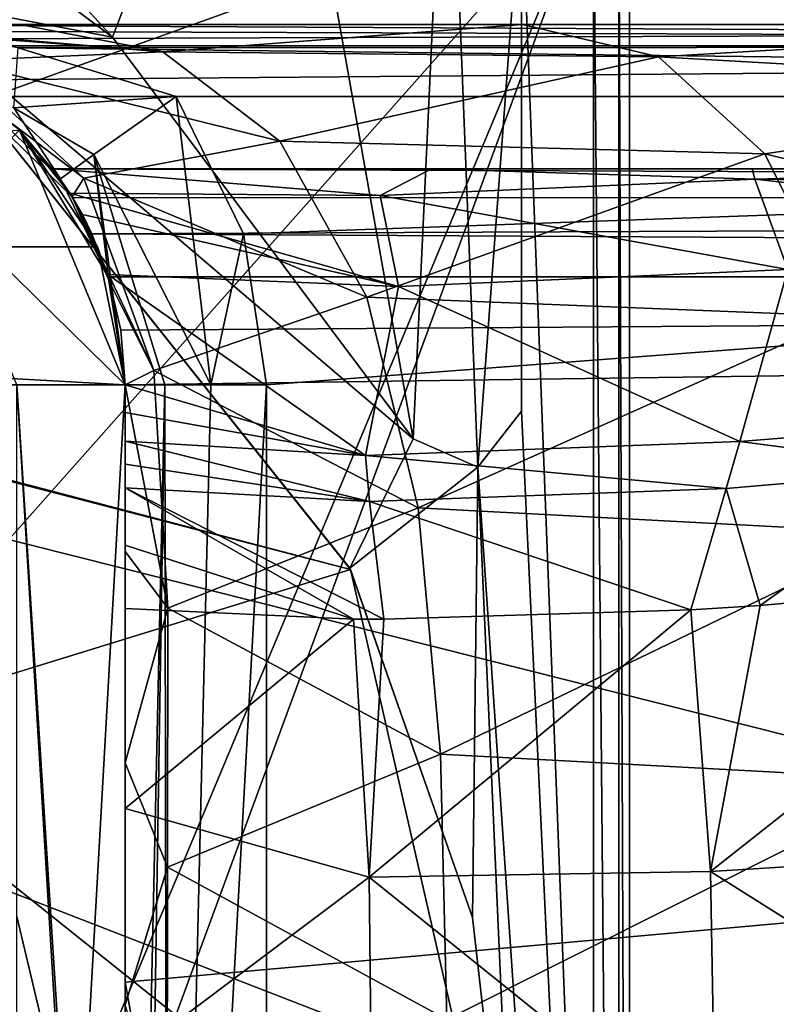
# Model space of a CAD drawing. Header units: millimetres. Extents: x -24 to 136, y -24 to 24.
# Tile 71 of 88: x 16 to 27, y 4 to 18. Entities that reach past the tile are written whole.
import ezdxf

# ---------------------------------------------------------------- set-up
doc = ezdxf.new("R2010")
doc.units = ezdxf.units.MM
doc.header["$LTSCALE"] = 101.851852
for name, color, linetype in [('18', 7, 'CONTINUOUS'), ('20', 7, 'CONTINUOUS'), ('21', 7, 'CONTINUOUS'), ('22', 7, 'CONTINUOUS'), ('23', 7, 'CONTINUOUS'), ('25', 7, 'CONTINUOUS'), ('32', 7, 'CONTINUOUS'), ('33', 7, 'CONTINUOUS'), ('34', 7, 'CONTINUOUS'), ('346', 7, 'CONTINUOUS'), ('35', 7, 'CONTINUOUS'), ('359', 7, 'CONTINUOUS'), ('36', 7, 'CONTINUOUS'), ('360', 7, 'CONTINUOUS'), ('363', 7, 'CONTINUOUS'), ('364', 7, 'CONTINUOUS'), ('365', 7, 'CONTINUOUS'), ('37', 7, 'CONTINUOUS'), ('38', 7, 'CONTINUOUS'), ('383', 7, 'CONTINUOUS'), ('384', 7, 'CONTINUOUS'), ('385', 7, 'CONTINUOUS'), ('389', 7, 'CONTINUOUS'), ('39', 7, 'CONTINUOUS'), ('4', 7, 'CONTINUOUS'), ('408', 7, 'CONTINUOUS'), ('409', 7, 'CONTINUOUS'), ('418', 7, 'CONTINUOUS'), ('419', 7, 'CONTINUOUS'), ('420', 7, 'CONTINUOUS'), ('421', 7, 'CONTINUOUS'), ('422', 7, 'CONTINUOUS'), ('423', 7, 'CONTINUOUS'), ('425', 7, 'CONTINUOUS'), ('426', 7, 'CONTINUOUS'), ('433', 7, 'CONTINUOUS'), ('437', 7, 'CONTINUOUS'), ('74', 7, 'CONTINUOUS'), ('75', 7, 'CONTINUOUS'), ('8', 7, 'CONTINUOUS')]:
    doc.layers.add(name, color=color, linetype=linetype)

msp = doc.modelspace()

# ---------------------------------------------------------------- linework, layer by layer
at = {"layer": '18', "linetype": 'CONTINUOUS'}
for points in [[(-12.5, 17.5, 129), (126.5, 17.5, 129), (32.5, 17.5, 121), (-12.5, 17.5, 129)], [(13.489, 17.5, 109.161), (-12.5, 17.5, 129), (16.04, 17.5, 114.979), (13.489, 17.5, 109.161)], [(16.04, 17.5, 114.979), (-12.5, 17.5, 129), (16.542, 17.5, 115.631), (16.04, 17.5, 114.979)], [(16.542, 17.5, 115.631), (-12.5, 17.5, 129), (22.596, 17.5, 119.659), (16.542, 17.5, 115.631)], [(22.596, 17.5, 119.659), (-12.5, 17.5, 129), (23.014, 17.5, 119.799), (22.596, 17.5, 119.659)], [(23.014, 17.5, 119.799), (-12.5, 17.5, 129), (32.5, 17.5, 121), (23.014, 17.5, 119.799)]]:
    msp.add_3dface(points, dxfattribs=at)
at = {"layer": '20', "linetype": 'CONTINUOUS'}
for points in [[(16.5, 15.5, 115.583), (16.5, 15.5, 125.5), (16.769, 15.102, 126.517), (16.5, 15.5, 115.583)], [(16.733, 15.161, 112.237), (16.5, 15.5, 115.583), (16.769, 15.102, 126.517), (16.733, 15.161, 112.237)], [(16.907, 14.863, 111.386), (16.733, 15.161, 112.237), (17.04, 14.596, 126.876), (16.907, 14.863, 111.386)], [(17.04, 14.596, 126.876), (16.733, 15.161, 112.237), (16.769, 15.102, 126.517), (17.04, 14.596, 126.876)], [(17.259, 14.033, 110.195), (16.907, 14.863, 111.386), (17.27, 14, 127), (17.259, 14.033, 110.195)], [(17.27, 14, 127), (16.907, 14.863, 111.386), (17.04, 14.596, 126.876), (17.27, 14, 127)], [(17.5, 12.5, 127), (17.5, 12.5, 108.945), (17.259, 14.033, 110.195), (17.5, 12.5, 127)], [(17.5, 12.5, 127), (17.259, 14.033, 110.195), (17.442, 13.259, 127), (17.5, 12.5, 127)], [(17.442, 13.259, 127), (17.259, 14.033, 110.195), (17.27, 14, 127), (17.442, 13.259, 127)]]:
    msp.add_3dface(points, dxfattribs=at)
at = {"layer": '21', "linetype": 'CONTINUOUS'}
for points in [[(16.766, 15.108, 99), (16.036, 16.035, 5), (15.006, 16.827, 99), (16.766, 15.108, 99)], [(17.118, 14.417, 5), (16.036, 16.035, 5), (16.766, 15.108, 99), (17.118, 14.417, 5)], [(17.3, 13.902, 99), (17.118, 14.417, 5), (16.766, 15.108, 99), (17.3, 13.902, 99)], [(17.5, 12.5, 5), (17.118, 14.417, 5), (17.5, 12.5, 14), (17.5, 12.5, 5)], [(17.5, 12.5, 14), (17.118, 14.417, 5), (17.5, 12.5, 99), (17.5, 12.5, 14)], [(17.5, 12.5, 99), (17.118, 14.417, 5), (17.3, 13.902, 99), (17.5, 12.5, 99)]]:
    msp.add_3dface(points, dxfattribs=at)
at = {"layer": '22', "linetype": 'CONTINUOUS'}
for points in [[(17.5, -12.5, 5), (17.5, 12.5, 5), (17.5, -12.5, 14), (17.5, -12.5, 5)], [(17.5, 12.5, 5), (17.5, 12.5, 14), (17.5, -12.5, 14), (17.5, 12.5, 5)]]:
    msp.add_3dface(points, dxfattribs=at)
at = {"layer": '23', "linetype": 'CONTINUOUS'}
for points in [[(17.5, 12.5, 14), (17.5, 12.5, 99), (17.5, -12.5, 14), (17.5, 12.5, 14)], [(17.5, -12.5, 14), (17.5, 12.5, 99), (17.5, 10.189, 99), (17.5, -12.5, 14)], [(17.5, 7.256, 99), (17.5, -12.5, 14), (17.5, 10.189, 99), (17.5, 7.256, 99)], [(17.5, 3.899, 99), (17.5, -12.5, 14), (17.5, 7.256, 99), (17.5, 3.899, 99)]]:
    msp.add_3dface(points, dxfattribs=at)
at = {"layer": '25', "linetype": 'CONTINUOUS'}
for points in [[(13.117, 17.5, 107.392), (13.489, 17.5, 109.161), (18.025, 17.121, 113.28), (13.117, 17.5, 107.392)], [(15.145, 16.998, 105.858), (13.117, 17.5, 107.392), (18.025, 17.121, 113.28), (15.145, 16.998, 105.858)], [(13.489, 17.5, 109.161), (16.04, 17.5, 114.979), (18.025, 17.121, 113.28), (13.489, 17.5, 109.161)], [(16.04, 17.5, 114.979), (16.542, 17.5, 115.631), (22.596, 17.5, 119.659), (16.04, 17.5, 114.979)], [(16.04, 17.5, 114.979), (22.596, 17.5, 119.659), (23.014, 17.5, 119.799), (16.04, 17.5, 114.979)], [(16.04, 17.5, 114.979), (23.014, 17.5, 119.799), (18.025, 17.121, 113.28), (16.04, 17.5, 114.979)], [(23.014, 17.5, 119.799), (24.905, 17.054, 117.649), (18.025, 17.121, 113.28), (23.014, 17.5, 119.799)], [(23.014, 17.5, 119.799), (32.5, 17.5, 121), (24.905, 17.054, 117.649), (23.014, 17.5, 119.799)], [(32.5, 17.5, 121), (32.5, 16.62, 117.601), (24.905, 17.054, 117.649), (32.5, 17.5, 121)], [(15.145, 16.998, 105.858), (18.025, 17.121, 113.28), (19.649, 15.884, 111.853), (15.145, 16.998, 105.858)], [(18.025, 17.121, 113.28), (24.905, 17.054, 117.649), (19.649, 15.884, 111.853), (18.025, 17.121, 113.28)], [(16.93, 15.368, 104.816), (15.006, 16.827, 99), (15.145, 16.998, 105.858), (16.93, 15.368, 104.816)], [(16.93, 15.368, 104.816), (15.145, 16.998, 105.858), (19.649, 15.884, 111.853), (16.93, 15.368, 104.816)], [(24.905, 17.054, 117.649), (26.38, 15.707, 115.673), (19.649, 15.884, 111.853), (24.905, 17.054, 117.649)], [(24.905, 17.054, 117.649), (32.5, 16.62, 117.601), (26.38, 15.707, 115.673), (24.905, 17.054, 117.649)], [(16.766, 15.108, 99), (15.006, 16.827, 99), (16.93, 15.368, 104.816), (16.766, 15.108, 99)], [(32.5, 16.62, 117.601), (32.5, 14.215, 115.067), (26.38, 15.707, 115.673), (32.5, 16.62, 117.601)], [(16.93, 15.368, 104.816), (19.649, 15.884, 111.853), (20.855, 13.717, 110.801), (16.93, 15.368, 104.816)], [(19.649, 15.884, 111.853), (26.38, 15.707, 115.673), (20.855, 13.717, 110.801), (19.649, 15.884, 111.853)], [(26.38, 15.707, 115.673), (27.502, 13.452, 114.216), (20.855, 13.717, 110.801), (26.38, 15.707, 115.673)], [(26.38, 15.707, 115.673), (32.5, 14.215, 115.067), (27.502, 13.452, 114.216), (26.38, 15.707, 115.673)], [(17.899, 12.698, 104.077), (16.766, 15.108, 99), (16.93, 15.368, 104.816), (17.899, 12.698, 104.077)], [(17.899, 12.698, 104.077), (16.93, 15.368, 104.816), (20.855, 13.717, 110.801), (17.899, 12.698, 104.077)], [(17.3, 13.902, 99), (16.766, 15.108, 99), (17.899, 12.698, 104.077), (17.3, 13.902, 99)], [(17.5, 12.5, 99), (17.3, 13.902, 99), (17.899, 12.698, 104.077), (17.5, 12.5, 99)], [(17.899, 12.698, 104.077), (20.855, 13.717, 110.801), (21.567, 10.794, 110.201), (17.899, 12.698, 104.077)], [(20.855, 13.717, 110.801), (27.502, 13.452, 114.216), (21.567, 10.794, 110.201), (20.855, 13.717, 110.801)], [(27.502, 13.452, 114.216), (28.223, 10.442, 113.588), (21.567, 10.794, 110.201), (27.502, 13.452, 114.216)], [(18.095, 9.402, 103.643), (17.5, 12.5, 99), (17.899, 12.698, 104.077), (18.095, 9.402, 103.643)], [(18.095, 9.402, 103.643), (17.899, 12.698, 104.077), (21.567, 10.794, 110.201), (18.095, 9.402, 103.643)], [(17.5, 10.189, 99), (17.5, 12.5, 99), (18.095, 9.402, 103.643), (17.5, 10.189, 99)], [(18.095, 9.402, 103.643), (21.567, 10.794, 110.201), (21.878, 7.374, 109.979), (18.095, 9.402, 103.643)], [(21.567, 10.794, 110.201), (28.223, 10.442, 113.588), (21.878, 7.374, 109.979), (21.567, 10.794, 110.201)], [(28.223, 10.442, 113.588), (28.59, 7.015, 113.544), (21.878, 7.374, 109.979), (28.223, 10.442, 113.588)], [(17.5, 7.256, 99), (17.5, 10.189, 99), (18.095, 9.402, 103.643), (17.5, 7.256, 99)], [(18.09, 5.809, 103.445), (17.5, 7.256, 99), (18.095, 9.402, 103.643), (18.09, 5.809, 103.445)], [(18.09, 5.809, 103.445), (18.095, 9.402, 103.643), (21.878, 7.374, 109.979), (18.09, 5.809, 103.445)], [(17.5, 3.899, 99), (17.5, 7.256, 99), (18.09, 5.809, 103.445), (17.5, 3.899, 99)], [(18.09, 5.809, 103.445), (21.878, 7.374, 109.979), (21.965, 3.693, 109.948), (18.09, 5.809, 103.445)], [(21.878, 7.374, 109.979), (28.59, 7.015, 113.544), (21.965, 3.693, 109.948), (21.878, 7.374, 109.979)], [(28.59, 7.015, 113.544), (28.713, 3.423, 113.572), (21.965, 3.693, 109.948), (28.59, 7.015, 113.544)], [(18.083, 2.063, 103.386), (17.5, 3.899, 99), (18.09, 5.809, 103.445), (18.083, 2.063, 103.386)], [(18.083, 2.063, 103.386), (18.09, 5.809, 103.445), (21.965, 3.693, 109.948), (18.083, 2.063, 103.386)]]:
    msp.add_3dface(points, dxfattribs=at)
at = {"layer": '32', "linetype": 'CONTINUOUS'}
for points in [[(32.5, 15.5, 121), (103.859, 15.5, 121), (16.5, 15.5, 125.5), (32.5, 15.5, 121)], [(32.5, 15.5, 121), (16.5, 15.5, 125.5), (31.692, 15.5, 120.993), (32.5, 15.5, 121)], [(16.5, 15.5, 125.5), (103.859, 15.5, 121), (105.222, 15.5, 122.727), (16.5, 15.5, 125.5)], [(126.5, 15.5, 124.166), (126.5, 15.5, 125.5), (16.5, 15.5, 125.5), (126.5, 15.5, 124.166)], [(126.5, 15.5, 124.166), (16.5, 15.5, 125.5), (107.548, 15.5, 123.464), (126.5, 15.5, 124.166)], [(16.5, 15.5, 125.5), (16.5, 15.5, 115.583), (21.753, 15.5, 119.345), (16.5, 15.5, 125.5)], [(107.548, 15.5, 123.464), (16.5, 15.5, 125.5), (105.321, 15.5, 122.794), (107.548, 15.5, 123.464)], [(105.321, 15.5, 122.794), (16.5, 15.5, 125.5), (105.222, 15.5, 122.727), (105.321, 15.5, 122.794)], [(31.692, 15.5, 120.993), (16.5, 15.5, 125.5), (26.204, 15.5, 120.544), (31.692, 15.5, 120.993)], [(26.204, 15.5, 120.544), (16.5, 15.5, 125.5), (21.753, 15.5, 119.345), (26.204, 15.5, 120.544)]]:
    msp.add_3dface(points, dxfattribs=at)
at = {"layer": '33', "linetype": 'CONTINUOUS'}
for points in [[(16.5, 15.5, 125.5), (126.5, 15.5, 125.5), (126.5, 15.061, 126.561), (16.5, 15.5, 125.5)], [(16.769, 15.102, 126.517), (16.5, 15.5, 125.5), (126.5, 15.061, 126.561), (16.769, 15.102, 126.517)], [(17.04, 14.596, 126.876), (16.769, 15.102, 126.517), (126.5, 15.061, 126.561), (17.04, 14.596, 126.876)], [(126.5, 14, 127), (17.04, 14.596, 126.876), (126.5, 15.061, 126.561), (126.5, 14, 127)], [(17.27, 14, 127), (17.04, 14.596, 126.876), (126.5, 14, 127), (17.27, 14, 127)]]:
    msp.add_3dface(points, dxfattribs=at)
at = {"layer": '34', "linetype": 'CONTINUOUS'}
for points in [[(17.27, -14, 127), (17.442, -13.259, 127), (126.5, 14, 127), (17.27, -14, 127)], [(126.5, -14, 127), (17.27, -14, 127), (126.5, 14, 127), (126.5, -14, 127)], [(17.442, 13.259, 127), (17.27, 14, 127), (126.5, 14, 127), (17.442, 13.259, 127)], [(17.442, -13.259, 127), (17.5, -12.5, 127), (126.5, 14, 127), (17.442, -13.259, 127)], [(17.5, 12.5, 127), (17.442, 13.259, 127), (126.5, 14, 127), (17.5, 12.5, 127)], [(17.5, -12.5, 127), (18, 0, 127), (126.5, 14, 127), (17.5, -12.5, 127)], [(17.5, 4.213, 127), (17.5, 12.5, 127), (126.5, 14, 127), (17.5, 4.213, 127)], [(17.875, 2.121, 127), (17.5, 4.213, 127), (126.5, 14, 127), (17.875, 2.121, 127)], [(18, 0, 127), (17.875, 2.121, 127), (126.5, 14, 127), (18, 0, 127)]]:
    msp.add_3dface(points, dxfattribs=at)
at = {"layer": '346', "linetype": 'CONTINUOUS'}
for points in [[(24, 19.5, 5), (-24, 19.5, 5), (0.008, 15.85, 5), (24, 19.5, 5)], [(7.925, 13.727, 5), (24, 19.5, 5), (0.008, 15.85, 5), (7.925, 13.727, 5)], [(13.726, 7.927, 5), (24, 19.5, 5), (7.925, 13.727, 5), (13.726, 7.927, 5)], [(15.85, 0, 5), (24, 19.5, 5), (13.726, 7.927, 5), (15.85, 0, 5)], [(24, -19.5, 5), (24, 19.5, 5), (15.306, -4.116, 5), (24, -19.5, 5)], [(24, 19.5, 5), (15.85, 0, 5), (15.306, -4.116, 5), (24, 19.5, 5)]]:
    msp.add_3dface(points, dxfattribs=at)
at = {"layer": '35', "linetype": 'CONTINUOUS'}
for points in [[(17.5, 12.5, 127), (17.5, 4.213, 127), (17.5, 12.5, 108.945), (17.5, 12.5, 127)], [(17.5, 12.5, 108.945), (17.5, 4.213, 127), (17.5, 12.119, 108.68), (17.5, 12.5, 108.945)], [(17.5, 12.119, 108.68), (17.5, 4.213, 127), (17.5, 11.719, 108.445), (17.5, 12.119, 108.68)], [(17.5, 11.719, 108.445), (17.5, 4.213, 127), (17.5, 11.398, 108.284), (17.5, 11.719, 108.445)], [(17.5, 11.398, 108.284), (17.5, 4.213, 127), (17.5, 11.07, 108.142), (17.5, 11.398, 108.284)], [(17.5, 11.07, 108.142), (17.5, 4.213, 127), (17.5, 10.277, 107.873), (17.5, 11.07, 108.142)], [(17.5, 4.213, 127), (17.5, 9.396, 107.669), (17.5, 10.277, 107.873), (17.5, 4.213, 127)], [(17.5, 6.624, 107.378), (17.5, 9.396, 107.669), (17.5, 4.213, 127), (17.5, 6.624, 107.378)], [(17.5, 3.126, 107.306), (17.5, 6.624, 107.378), (17.5, 3.765, 117.692), (17.5, 3.126, 107.306)], [(17.5, 3.765, 117.692), (17.5, 6.624, 107.378), (17.5, 4.213, 118.316), (17.5, 3.765, 117.692)], [(17.5, 4.213, 118.316), (17.5, 6.624, 107.378), (17.5, 4.213, 127), (17.5, 4.213, 118.316)]]:
    msp.add_3dface(points, dxfattribs=at)
at = {"layer": '359', "linetype": 'CONTINUOUS'}
for points in [[(24, 19.5, 5), (24, -19.5, 5), (24.354, -19.5, 4.854), (24, 19.5, 5)], [(24, 19.5, 5), (24.354, -19.5, 4.854), (24.354, 19.5, 4.854), (24, 19.5, 5)], [(24.354, -19.5, 4.854), (24.5, -19.5, 4.5), (24.354, 19.5, 4.854), (24.354, -19.5, 4.854)], [(24.5, -19.5, 4.5), (24.5, 19.5, 4.5), (24.354, 19.5, 4.854), (24.5, -19.5, 4.5)]]:
    msp.add_3dface(points, dxfattribs=at)
at = {"layer": '36', "linetype": 'CONTINUOUS'}
for points in [[(31.169, 6.091, 115.955), (30.814, 9.845, 115.933), (25.624, 5.746, 114.677), (31.169, 6.091, 115.955)], [(30.814, 9.845, 115.933), (26.315, 9.438, 115.061), (25.624, 5.746, 114.677), (30.814, 9.845, 115.933)], [(25.624, 5.746, 114.677), (26.315, 9.438, 115.061), (25.352, 9.377, 114.713), (25.624, 5.746, 114.677)], [(17.5, 9.396, 107.669), (17.5, 6.624, 107.378), (20.67, 9.25, 111.809), (17.5, 9.396, 107.669)], [(20.889, 5.668, 111.71), (25.624, 5.746, 114.677), (25.352, 9.377, 114.713), (20.889, 5.668, 111.71)], [(20.889, 5.668, 111.71), (25.352, 9.377, 114.713), (21.091, 9.248, 112.179), (20.889, 5.668, 111.71)], [(20.67, 9.25, 111.809), (17.5, 6.624, 107.378), (20.889, 5.668, 111.71), (20.67, 9.25, 111.809)], [(20.67, 9.25, 111.809), (20.889, 5.668, 111.71), (21.091, 9.248, 112.179), (20.67, 9.25, 111.809)], [(17.5, 6.624, 107.378), (17.5, 3.126, 107.306), (20.889, 5.668, 111.71), (17.5, 6.624, 107.378)], [(31.256, 2.202, 115.961), (31.169, 6.091, 115.955), (25.624, 5.746, 114.677), (31.256, 2.202, 115.961)], [(20.889, 5.668, 111.71), (25.693, 1.802, 114.702), (25.624, 5.746, 114.677), (20.889, 5.668, 111.71)], [(25.693, 1.802, 114.702), (31.256, 2.202, 115.961), (25.624, 5.746, 114.677), (25.693, 1.802, 114.702)], [(20.889, 5.668, 111.71), (17.5, 3.126, 107.306), (20.929, 1.731, 111.716), (20.889, 5.668, 111.71)], [(20.889, 5.668, 111.71), (20.929, 1.731, 111.716), (25.693, 1.802, 114.702), (20.889, 5.668, 111.71)]]:
    msp.add_3dface(points, dxfattribs=at)
at = {"layer": '360', "linetype": 'CONTINUOUS'}
for points in [[(24.5, -19.5, 4.5), (24.5, -19.5), (24.5, 19.5), (24.5, -19.5, 4.5)], [(24.5, 19.5, 4.5), (24.5, -19.5, 4.5), (24.5, 19.5), (24.5, 19.5, 4.5)]]:
    msp.add_3dface(points, dxfattribs=at)
at = {"layer": '363', "linetype": 'CONTINUOUS'}
for points in [[(17.324, 17.324), (14.268, 17.911), (11.751, 21.498), (17.324, 17.324)], [(24.5, 19.5), (24.5, -19.5), (23, 19.5), (24.5, 19.5)], [(24.5, -19.5), (23, 12.135), (23, 19.5), (24.5, -19.5)], [(20.621, 9.958), (14.268, 17.911), (21.498, 11.751), (20.621, 9.958)], [(21.498, 11.751), (14.268, 17.911), (17.324, 17.324), (21.498, 11.751)], [(23, 12.135), (24.5, -19.5), (22.398, 11.36), (23, 12.135)], [(22.398, 11.36), (20.621, 9.958), (21.498, 11.751), (22.398, 11.36)], [(22.322, 5.11), (20.621, 9.958), (22.398, 11.36), (22.322, 5.11)], [(22.9, 0), (22.322, 5.11), (22.398, 11.36), (22.9, 0)], [(24.5, -19.5), (22.9, 0), (22.398, 11.36), (24.5, -19.5)]]:
    msp.add_3dface(points, dxfattribs=at)
at = {"layer": '364', "linetype": 'CONTINUOUS'}
for points in [[(14.268, 17.911), (20.621, 9.958), (14.279, 17.903, 3.2), (14.268, 17.911)], [(14.279, 17.903, 3.2), (20.621, 9.958), (20.631, 9.939, 3.2), (14.279, 17.903, 3.2)], [(20.621, 9.958), (22.322, 5.11), (20.631, 9.939, 3.2), (20.621, 9.958)], [(22.322, 5.11), (22.9, 0), (20.631, 9.939, 3.2), (22.322, 5.11)], [(22.9, 0), (22.9, 0, 3.2), (20.631, 9.939, 3.2), (22.9, 0)]]:
    msp.add_3dface(points, dxfattribs=at)
at = {"layer": '365', "linetype": 'CONTINUOUS'}
for points in [[(14.279, 17.903, 3.2), (20.631, 9.939, 3.2), (0, 15.35, 3.2), (14.279, 17.903, 3.2)], [(0, 15.35, 3.2), (20.631, 9.939, 3.2), (7.678, 13.292, 3.2), (0, 15.35, 3.2)], [(7.678, 13.292, 3.2), (20.631, 9.939, 3.2), (13.292, 7.678, 3.2), (7.678, 13.292, 3.2)], [(20.631, 9.939, 3.2), (22.9, 0, 3.2), (13.292, 7.678, 3.2), (20.631, 9.939, 3.2)], [(22.9, 0, 3.2), (15.35, 0, 3.2), (13.292, 7.678, 3.2), (22.9, 0, 3.2)]]:
    msp.add_3dface(points, dxfattribs=at)
at = {"layer": '37', "linetype": 'CONTINUOUS'}
for points in [[(26.315, 9.438, 115.061), (28.96, 11.329, 115.882), (25.842, 11.063, 115.144), (26.315, 9.438, 115.061)], [(26.315, 9.438, 115.061), (30.814, 9.845, 115.933), (28.96, 11.329, 115.882), (26.315, 9.438, 115.061)], [(20.67, 9.25, 111.809), (21.091, 9.248, 112.179), (17.5, 11.07, 108.142), (20.67, 9.25, 111.809)], [(20.67, 9.25, 111.809), (17.5, 11.07, 108.142), (17.5, 10.277, 107.873), (20.67, 9.25, 111.809)], [(17.5, 11.07, 108.142), (21.091, 9.248, 112.179), (20.894, 10.88, 112.378), (17.5, 11.07, 108.142)], [(25.352, 9.377, 114.713), (25.842, 11.063, 115.144), (20.894, 10.88, 112.378), (25.352, 9.377, 114.713)], [(25.352, 9.377, 114.713), (26.315, 9.438, 115.061), (25.842, 11.063, 115.144), (25.352, 9.377, 114.713)], [(21.091, 9.248, 112.179), (25.352, 9.377, 114.713), (20.894, 10.88, 112.378), (21.091, 9.248, 112.179)], [(17.5, 9.396, 107.669), (20.67, 9.25, 111.809), (17.5, 10.277, 107.873), (17.5, 9.396, 107.669)]]:
    msp.add_3dface(points, dxfattribs=at)
at = {"layer": '38', "linetype": 'CONTINUOUS'}
for points in [[(29.188, 11.971, 116.068), (26.034, 11.714, 115.374), (28.96, 11.329, 115.882), (29.188, 11.971, 116.068)], [(17.5, 11.719, 108.445), (17.5, 11.398, 108.284), (20.894, 10.88, 112.378), (17.5, 11.719, 108.445)], [(20.835, 11.522, 112.55), (17.5, 11.719, 108.445), (20.894, 10.88, 112.378), (20.835, 11.522, 112.55)], [(26.034, 11.714, 115.374), (20.835, 11.522, 112.55), (25.842, 11.063, 115.144), (26.034, 11.714, 115.374)], [(28.96, 11.329, 115.882), (26.034, 11.714, 115.374), (25.842, 11.063, 115.144), (28.96, 11.329, 115.882)], [(25.842, 11.063, 115.144), (20.835, 11.522, 112.55), (20.894, 10.88, 112.378), (25.842, 11.063, 115.144)], [(17.5, 11.398, 108.284), (17.5, 11.07, 108.142), (20.894, 10.88, 112.378), (17.5, 11.398, 108.284)]]:
    msp.add_3dface(points, dxfattribs=at)
at = {"layer": '383', "linetype": 'CONTINUOUS'}
for points in [[(23, 19.5), (23, 12.135), (23, 19.5, 3.5), (23, 19.5)], [(23, 19.5, 3.5), (23, 12.135), (23, 12.135, 3.5), (23, 19.5, 3.5)]]:
    msp.add_3dface(points, dxfattribs=at)
at = {"layer": '384', "linetype": 'CONTINUOUS'}
for points in [[(23, 12.135), (22.398, 11.36), (23, 12.135, 3.5), (23, 12.135)], [(23, 12.135, 3.5), (22.398, 11.36), (22.398, 11.36, 3.5), (23, 12.135, 3.5)], [(22.398, 11.36), (21.498, 11.751), (22.398, 11.36, 3.5), (22.398, 11.36)], [(22.398, 11.36, 3.5), (21.498, 11.751), (21.498, 11.751, 3.5), (22.398, 11.36, 3.5)]]:
    msp.add_3dface(points, dxfattribs=at)
at = {"layer": '385', "linetype": 'CONTINUOUS'}
for points in [[(11.751, 21.498, 3.5), (12.135, 23, 3.5), (17.324, 17.324, 3.5), (11.751, 21.498, 3.5)], [(12.135, 23, 3.5), (19.5, 23, 3.5), (17.324, 17.324, 3.5), (12.135, 23, 3.5)], [(19.5, 23, 3.5), (21.498, 11.751, 3.5), (17.324, 17.324, 3.5), (19.5, 23, 3.5)], [(21.975, 21.975, 3.5), (21.498, 11.751, 3.5), (19.5, 23, 3.5), (21.975, 21.975, 3.5)], [(22.398, 11.36, 3.5), (21.498, 11.751, 3.5), (21.975, 21.975, 3.5), (22.398, 11.36, 3.5)], [(23, 19.5, 3.5), (22.398, 11.36, 3.5), (21.975, 21.975, 3.5), (23, 19.5, 3.5)], [(23, 19.5, 3.5), (23, 12.135, 3.5), (22.398, 11.36, 3.5), (23, 19.5, 3.5)]]:
    msp.add_3dface(points, dxfattribs=at)
at = {"layer": '389', "linetype": 'CONTINUOUS'}
for points in [[(17.324, 17.324), (11.751, 21.498), (17.324, 17.324, 3.5), (17.324, 17.324)], [(11.751, 21.498), (11.751, 21.498, 3.5), (17.324, 17.324, 3.5), (11.751, 21.498)], [(21.498, 11.751), (17.324, 17.324), (21.498, 11.751, 3.5), (21.498, 11.751)], [(21.498, 11.751, 3.5), (17.324, 17.324), (17.324, 17.324, 3.5), (21.498, 11.751, 3.5)]]:
    msp.add_3dface(points, dxfattribs=at)
at = {"layer": '39', "linetype": 'CONTINUOUS'}
for points in [[(21.753, 15.5, 119.345), (16.5, 15.5, 115.583), (21.041, 15.129, 116.502), (21.753, 15.5, 119.345)], [(16.5, 15.5, 115.583), (16.733, 15.161, 112.237), (21.041, 15.129, 116.502), (16.5, 15.5, 115.583)], [(21.753, 15.5, 119.345), (21.041, 15.129, 116.502), (26.242, 15.356, 119.302), (21.753, 15.5, 119.345)], [(26.204, 15.5, 120.544), (21.753, 15.5, 119.345), (26.242, 15.356, 119.302), (26.204, 15.5, 120.544)], [(31.692, 15.5, 120.993), (26.204, 15.5, 120.544), (26.242, 15.356, 119.302), (31.692, 15.5, 120.993)], [(32.504, 15.273, 119.511), (31.692, 15.5, 120.993), (26.242, 15.356, 119.302), (32.504, 15.273, 119.511)], [(21.041, 15.129, 116.502), (26.697, 14.103, 116.991), (26.242, 15.356, 119.302), (21.041, 15.129, 116.502)], [(32.506, 14.65, 118.211), (32.504, 15.273, 119.511), (26.242, 15.356, 119.302), (32.506, 14.65, 118.211)], [(26.697, 14.103, 116.991), (32.506, 14.65, 118.211), (26.242, 15.356, 119.302), (26.697, 14.103, 116.991)], [(16.733, 15.161, 112.237), (16.907, 14.863, 111.386), (21.294, 13.863, 114.42), (16.733, 15.161, 112.237)], [(16.733, 15.161, 112.237), (21.294, 13.863, 114.42), (21.041, 15.129, 116.502), (16.733, 15.161, 112.237)], [(21.294, 13.863, 114.42), (26.697, 14.103, 116.991), (21.041, 15.129, 116.502), (21.294, 13.863, 114.42)], [(16.907, 14.863, 111.386), (17.259, 14.033, 110.195), (21.294, 13.863, 114.42), (16.907, 14.863, 111.386)], [(26.697, 14.103, 116.991), (21.294, 13.863, 114.42), (26.034, 11.714, 115.374), (26.697, 14.103, 116.991)], [(29.188, 11.971, 116.068), (26.697, 14.103, 116.991), (26.034, 11.714, 115.374), (29.188, 11.971, 116.068)], [(17.259, 14.033, 110.195), (17.5, 12.5, 108.945), (20.835, 11.522, 112.55), (17.259, 14.033, 110.195)], [(21.294, 13.863, 114.42), (17.259, 14.033, 110.195), (20.835, 11.522, 112.55), (21.294, 13.863, 114.42)], [(26.034, 11.714, 115.374), (21.294, 13.863, 114.42), (20.835, 11.522, 112.55), (26.034, 11.714, 115.374)], [(17.5, 12.5, 108.945), (17.5, 12.119, 108.68), (20.835, 11.522, 112.55), (17.5, 12.5, 108.945)], [(17.5, 12.119, 108.68), (17.5, 11.719, 108.445), (20.835, 11.522, 112.55), (17.5, 12.119, 108.68)]]:
    msp.add_3dface(points, dxfattribs=at)
at = {"layer": '4', "linetype": 'CONTINUOUS'}
for points in [[(16.036, 16.035, 5), (17.118, 14.417, 5), (-17.117, 14.417, 5), (16.036, 16.035, 5)], [(-17.117, 14.417, 5), (17.5, 12.5, 5), (-17.5, 12.5, 5), (-17.117, 14.417, 5)], [(17.118, 14.417, 5), (17.5, 12.5, 5), (-17.117, 14.417, 5), (17.118, 14.417, 5)], [(17.5, -12.5, 5), (-17.5, -12.5, 5), (-17.5, 12.5, 5), (17.5, -12.5, 5)], [(17.5, 12.5, 5), (17.5, -12.5, 5), (-17.5, 12.5, 5), (17.5, 12.5, 5)]]:
    msp.add_3dface(points, dxfattribs=at)
at = {"layer": '408', "linetype": 'CONTINUOUS'}
for points in [[(16.035, 16.035, 130.7), (17.5, 12.5, 130.7), (14.975, 14.975, 130.7), (16.035, 16.035, 130.7)], [(14.975, 14.975, 130.7), (17.5, 12.5, 130.7), (16, 12.5, 130.7), (14.975, 14.975, 130.7)], [(16.599, 2.592, 130.7), (16, 5.122, 130.7), (16, 12.5, 130.7), (16.599, 2.592, 130.7)], [(16.8, 0, 130.7), (16.599, 2.592, 130.7), (16, 12.5, 130.7), (16.8, 0, 130.7)], [(17.5, 12.5, 130.7), (16.8, 0, 130.7), (16, 12.5, 130.7), (17.5, 12.5, 130.7)], [(17.5, -12.5, 130.7), (16.8, 0, 130.7), (17.5, 12.5, 130.7), (17.5, -12.5, 130.7)]]:
    msp.add_3dface(points, dxfattribs=at)
at = {"layer": '409', "linetype": 'CONTINUOUS'}
msp.add_3dface([(16, 5.122, 130.7), (16.599, 2.592, 130.7), (16, 2.262, 136.308), (16, 5.122, 130.7)], dxfattribs=at)
at = {"layer": '418', "linetype": 'CONTINUOUS'}
for points in [[(72.5, 17.5, 155.965), (12.5, 17.5, 153.918), (-12.5, 17.5, 154.482), (72.5, 17.5, 155.965)], [(72.5, 17.5, 154.966), (12.5, 17.5, 153.918), (72.5, 17.5, 155.965), (72.5, 17.5, 154.966)]]:
    msp.add_3dface(points, dxfattribs=at)
at = {"layer": '419', "linetype": 'CONTINUOUS'}
for points in [[(12.5, 17.5, 153.918), (72.5, 17.5, 154.966), (72.512, 17.207, 154.259), (12.5, 17.5, 153.918)], [(14.456, 17.406, 153.528), (12.5, 17.5, 153.918), (72.512, 17.207, 154.259), (14.456, 17.406, 153.528)], [(16.016, 17.179, 153.246), (14.456, 17.406, 153.528), (72.512, 17.207, 154.259), (16.016, 17.179, 153.246)], [(72.516, 16.5, 153.966), (16.016, 17.179, 153.246), (72.512, 17.207, 154.259), (72.516, 16.5, 153.966)], [(18.21, 16.5, 153.018), (16.016, 17.179, 153.246), (72.516, 16.5, 153.966), (18.21, 16.5, 153.018)]]:
    msp.add_3dface(points, dxfattribs=at)
at = {"layer": '420', "linetype": 'CONTINUOUS'}
for points in [[(16.016, 17.179, 153.246), (18.21, 16.5, 153.018), (15.956, 16.344, 152.105), (16.016, 17.179, 153.246)], [(15.956, 16.344, 152.105), (16.603, 15.357, 151.018), (15.261, 16.668, 151.613), (15.956, 16.344, 152.105)], [(18.21, 16.5, 153.018), (17.068, 15.698, 152.422), (15.956, 16.344, 152.105), (18.21, 16.5, 153.018)], [(17.068, 15.698, 152.422), (16.603, 15.357, 151.018), (15.956, 16.344, 152.105), (17.068, 15.698, 152.422)]]:
    msp.add_3dface(points, dxfattribs=at)
at = {"layer": '421', "linetype": 'CONTINUOUS'}
for points in [[(16.603, 15.357, 151.018), (16.035, 16.035, 130.7), (15.261, 16.668, 151.613), (16.603, 15.357, 151.018)], [(17.5, 12.5, 130.7), (16.035, 16.035, 130.7), (17.5, 12.5, 151.04), (17.5, 12.5, 130.7)], [(16.035, 16.035, 130.7), (16.603, 15.357, 151.018), (17.271, 13.997, 151.034), (16.035, 16.035, 130.7)], [(17.5, 12.5, 151.04), (16.035, 16.035, 130.7), (17.271, 13.997, 151.034), (17.5, 12.5, 151.04)]]:
    msp.add_3dface(points, dxfattribs=at)
at = {"layer": '422', "linetype": 'CONTINUOUS'}
for points in [[(17.068, 15.698, 152.422), (18.21, 16.5, 153.018), (18.689, 12.5, 152.868), (17.068, 15.698, 152.422)], [(18.689, 12.5, 152.868), (18.21, 16.5, 153.018), (19.144, 14.596, 153.034), (18.689, 12.5, 152.868)], [(16.603, 15.357, 151.018), (17.068, 15.698, 152.422), (17.271, 13.997, 151.034), (16.603, 15.357, 151.018)], [(17.068, 15.698, 152.422), (17.5, 12.5, 151.04), (17.271, 13.997, 151.034), (17.068, 15.698, 152.422)], [(17.5, 12.5, 151.04), (17.068, 15.698, 152.422), (18.053, 12.5, 152.421), (17.5, 12.5, 151.04)], [(18.053, 12.5, 152.421), (17.068, 15.698, 152.422), (18.689, 12.5, 152.868), (18.053, 12.5, 152.421)], [(19.465, 12.5, 153.04), (18.689, 12.5, 152.868), (19.144, 14.596, 153.034), (19.465, 12.5, 153.04)]]:
    msp.add_3dface(points, dxfattribs=at)
at = {"layer": '423', "linetype": 'CONTINUOUS'}
for points in [[(18.21, 16.5, 153.018), (72.516, 16.5, 153.966), (19.144, 14.596, 153.034), (18.21, 16.5, 153.018)], [(19.144, -14.596, 153.034), (72.516, 16.5, 153.966), (18.21, -16.5, 153.018), (19.144, -14.596, 153.034)], [(18.21, -16.5, 153.018), (72.516, 16.5, 153.966), (72.516, -16.5, 153.966), (18.21, -16.5, 153.018)], [(72.516, 16.5, 153.966), (19.465, 12.5, 153.04), (19.144, 14.596, 153.034), (72.516, 16.5, 153.966)], [(19.465, -12.5, 153.04), (72.516, 16.5, 153.966), (19.144, -14.596, 153.034), (19.465, -12.5, 153.04)], [(19.465, 12.5, 153.04), (72.516, 16.5, 153.966), (19.465, -12.5, 153.04), (19.465, 12.5, 153.04)]]:
    msp.add_3dface(points, dxfattribs=at)
at = {"layer": '425', "linetype": 'CONTINUOUS'}
for points in [[(17.5, 12.5, 151.04), (18.053, 12.5, 152.421), (17.5, -12.5, 151.04), (17.5, 12.5, 151.04)], [(18.053, 12.5, 152.421), (17.658, -12.5, 151.819), (17.5, -12.5, 151.04), (18.053, 12.5, 152.421)], [(18.053, 12.5, 152.421), (18.094, -12.5, 152.463), (17.658, -12.5, 151.819), (18.053, 12.5, 152.421)], [(18.053, 12.5, 152.421), (18.689, 12.5, 152.868), (18.094, -12.5, 152.463), (18.053, 12.5, 152.421)], [(18.689, 12.5, 152.868), (19.465, 12.5, 153.04), (18.094, -12.5, 152.463), (18.689, 12.5, 152.868)], [(19.465, 12.5, 153.04), (19.465, -12.5, 153.04), (18.094, -12.5, 152.463), (19.465, 12.5, 153.04)]]:
    msp.add_3dface(points, dxfattribs=at)
at = {"layer": '426', "linetype": 'CONTINUOUS'}
for points in [[(17.5, -12.5, 130.7), (17.5, 12.5, 130.7), (17.5, -2.383, 140.846), (17.5, -12.5, 130.7)], [(17.5, 12.5, 130.7), (17.5, 12.5, 151.04), (17.5, 2.383, 145.554), (17.5, 12.5, 130.7)], [(17.5, -2.383, 140.846), (17.5, 12.5, 130.7), (17.5, -1.292, 140.11), (17.5, -2.383, 140.846)], [(17.5, -1.292, 140.11), (17.5, 12.5, 130.7), (17.5, 0, 139.85), (17.5, -1.292, 140.11)], [(17.5, 0, 139.85), (17.5, 12.5, 130.7), (17.5, 2.369, 140.832), (17.5, 0, 139.85)], [(17.5, 2.369, 140.832), (17.5, 12.5, 130.7), (17.5, 3.35, 143.188), (17.5, 2.369, 140.832)], [(17.5, 3.35, 143.188), (17.5, 12.5, 130.7), (17.5, 2.383, 145.554), (17.5, 3.35, 143.188)], [(17.5, 12.5, 151.04), (17.5, -12.5, 151.04), (17.5, 1.292, 146.29), (17.5, 12.5, 151.04)], [(17.5, 2.383, 145.554), (17.5, 12.5, 151.04), (17.5, 1.292, 146.29), (17.5, 2.383, 145.554)]]:
    msp.add_3dface(points, dxfattribs=at)
at = {"layer": '433', "linetype": 'CONTINUOUS'}
for points in [[(-12.517, -16.5, 155.482), (72.481, -16.5, 156.965), (-12.517, 16.5, 155.482), (-12.517, -16.5, 155.482)], [(-12.517, 16.5, 155.482), (72.481, -16.5, 156.965), (72.481, 16.5, 156.965), (-12.517, 16.5, 155.482)]]:
    msp.add_3dface(points, dxfattribs=at)
at = {"layer": '437', "linetype": 'CONTINUOUS'}
for points in [[(72.5, 17.5, 155.965), (-12.5, 17.5, 154.482), (-12.512, 17.207, 155.189), (72.5, 17.5, 155.965)], [(72.488, 17.207, 156.672), (72.5, 17.5, 155.965), (-12.512, 17.207, 155.189), (72.488, 17.207, 156.672)], [(-12.517, 16.5, 155.482), (72.481, 16.5, 156.965), (72.488, 17.207, 156.672), (-12.517, 16.5, 155.482)], [(-12.517, 16.5, 155.482), (72.488, 17.207, 156.672), (-12.512, 17.207, 155.189), (-12.517, 16.5, 155.482)]]:
    msp.add_3dface(points, dxfattribs=at)
at = {"layer": '74', "linetype": 'CONTINUOUS'}
for points in [[(17.5, 4.213, 118.316), (17.5, 4.213, 127), (17.875, 2.121, 127), (17.5, 4.213, 118.316)], [(17.5, 4.213, 118.316), (17.875, 2.121, 127), (17.874, 2.127, 118.316), (17.5, 4.213, 118.316)]]:
    msp.add_3dface(points, dxfattribs=at)
at = {"layer": '75', "linetype": 'CONTINUOUS'}
msp.add_3dface([(17.5, 3.765, 117.692), (17.5, 4.213, 118.316), (17.874, 2.127, 118.316), (17.5, 3.765, 117.692)], dxfattribs=at)
at = {"layer": '8', "linetype": 'CONTINUOUS'}
for points in [[(-12.5, -17.5, 129), (126.5, -17.5, 129), (-12.5, 17.5, 129), (-12.5, -17.5, 129)], [(-12.5, 17.5, 129), (126.5, -17.5, 129), (126.5, 17.5, 129), (-12.5, 17.5, 129)]]:
    msp.add_3dface(points, dxfattribs=at)

doc.saveas('drawing.dxf')
